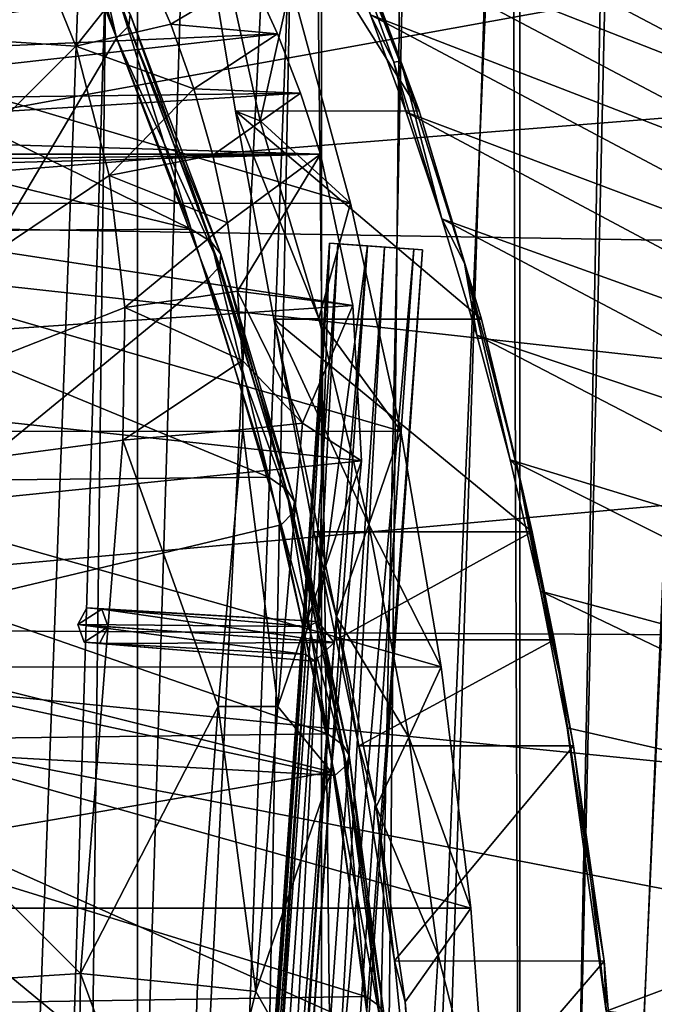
# Model space of a CAD drawing. Header units: metres. Extents: x 0 to 804, y -808 to 0.
# Tile 42 of 100: x 92 to 156, y -368 to -269. Entities that reach past the tile are written whole.
import ezdxf

# ---------------------------------------------------------------- set-up
doc = ezdxf.new("R2010")
doc.units = ezdxf.units.M

msp = doc.modelspace()

# ---------------------------------------------------------------- linework, layer by layer
at = {"layer": 'None'}
for points in [[(94.044266, -245.970322, 1606.41626), (89.453751, -219.961105, 1606.41626), (65.588158, -332.185455, 1606.41626)], [(116.535919, -237.777298, 249.267487), (132.434921, -277.966827, 259.632996), (107.279976, -237.78363, 249.268265)], [(116.446144, -278.960083, 249.423599), (119.537735, -265.174286, 221.006577), (107.279976, -237.78363, 249.268265)], [(107.279976, -237.78363, 249.268265), (113.96759, -277.975098, 259.62738), (116.446144, -278.960083, 249.423599)], [(107.279976, -237.78363, 249.268265), (132.434921, -277.966827, 259.632996), (113.96759, -277.975098, 259.62738)], [(132.434921, -277.966827, 259.632996), (116.535919, -237.777298, 249.267487), (123.144127, -253.041321, 268.485168)], [(198.764404, -258.21524, 628.134583), (210.172531, -273.817932, 628.134583), (153.472992, -239.742477, 508.401031)], [(153.472992, -239.742477, 508.401031), (210.172531, -273.817932, 628.134583), (162.067856, -254.396027, 495.760223)], [(120.542389, -250.623337, 339.466614), (117.173508, -242.546112, 351.239136), (170.415558, -270.455505, 483.800598)], [(170.415558, -270.455505, 483.800598), (117.173508, -242.546112, 351.239136), (166.284958, -262.248535, 489.686859)], [(102.015549, -270.656982, 1606.41626), (94.044266, -245.970322, 1606.41626), (65.588158, -332.185455, 1606.41626)], [(102.015549, -270.656982, 1606.41626), (99.00061, -257.255249, 1586.489746), (94.044266, -245.970322, 1606.41626)], [(29.769123, -288.846954, 664.00946), (198.765137, -258.214661, 664.00946), (43.095512, -249.220764, 664.00946)], [(124.018074, -259.211548, 328.093628), (120.542389, -250.623337, 339.466614), (174.429794, -279.013031, 478.114075)], [(174.429794, -279.013031, 478.114075), (120.542389, -250.623337, 339.466614), (170.415558, -270.455505, 483.800598)], [(130.592484, -272.975189, 268.585327), (123.144127, -253.041321, 268.485168), (122.740387, -253.085846, 296.914764)], [(129.876282, -273.064545, 297.061707), (122.740387, -253.085846, 296.914764), (127.544357, -268.311737, 317.142151)], [(129.876282, -273.064545, 297.061707), (130.592484, -272.975189, 268.585327), (122.740387, -253.085846, 296.914764)], [(132.434921, -277.966827, 259.632996), (123.144127, -253.041321, 268.485168), (130.592484, -272.975189, 268.585327)], [(99.00061, -257.255249, 1586.489746), (103.250656, -269.412445, 1587.721436), (103.374641, -268.245789, 1569.022705)], [(103.250656, -269.412445, 1587.721436), (99.00061, -257.255249, 1586.489746), (102.015549, -270.656982, 1606.41626)], [(210.566864, -274.40625, 664.00946), (198.765137, -258.214661, 664.00946), (29.769123, -288.846954, 664.00946)], [(97.927361, -271.441162, 2021.094849), (92.900398, -259.074036, 2020.058228), (51.507221, -268.349792, 2028.815063)], [(97.927361, -271.441162, 2021.094849), (104.696785, -262.901459, 1995.504272), (92.900398, -259.074036, 2020.058228)], [(127.544357, -268.311737, 317.142151), (124.018074, -259.211548, 328.093628), (178.295883, -287.914734, 472.638367)], [(178.295883, -287.914734, 472.638367), (124.018074, -259.211548, 328.093628), (174.429794, -279.013031, 478.114075)], [(107.446495, -269.235474, 1996.82605), (104.696785, -262.901459, 1995.504272), (97.927361, -271.441162, 2021.094849)], [(115.523453, -264.416687, 1971.766846), (104.696785, -262.901459, 1995.504272), (107.446495, -269.235474, 1996.82605)], [(51.508282, -265.193634, 221.058258), (119.537735, -265.174286, 221.006577), (125.512344, -287.226807, 211.254379)], [(51.508282, -287.269989, 211.371628), (51.508282, -265.193634, 221.058258), (125.512344, -287.226807, 211.254379)], [(60.263031, -272.772766, 1940.229858), (115.523453, -264.416687, 1971.766846), (118.174316, -270.213776, 1973.545532)], [(60.263031, -272.772766, 1940.229858), (61.70953, -267.869812, 1940.839966), (115.523453, -264.416687, 1971.766846)], [(118.174316, -270.213776, 1973.545532), (115.523453, -264.416687, 1971.766846), (107.446495, -269.235474, 1996.82605)], [(125.512344, -287.226807, 211.254379), (119.537735, -265.174286, 221.006577), (116.446144, -278.960083, 249.423599)], [(100.169594, -265.854462, 1531.865479), (109.492439, -289.850616, 1540.443237), (64.461052, -267.784882, 1501.838501)], [(100.169594, -265.854462, 1531.865479), (102.347069, -267.059631, 1550.383057), (109.492439, -289.850616, 1540.443237)], [(102.347069, -267.059631, 1550.383057), (111.522224, -291.116241, 1556.823853), (109.492439, -289.850616, 1540.443237)], [(102.347069, -267.059631, 1550.383057), (103.374641, -268.245789, 1569.022705), (111.522224, -291.116241, 1556.823853)], [(109.492439, -289.850616, 1540.443237), (61.173676, -278.054108, 1499.782593), (64.461052, -267.784882, 1501.838501)], [(97.927361, -271.441162, 2021.094849), (51.507221, -268.349792, 2028.815063), (51.507225, -317.873322, 2035.084595)], [(103.374641, -268.245789, 1569.022705), (103.250656, -269.412445, 1587.721436), (112.483185, -292.35321, 1573.318604)], [(103.374641, -268.245789, 1569.022705), (112.483185, -292.35321, 1573.318604), (111.522224, -291.116241, 1556.823853)], [(131.103333, -278.071411, 306.790405), (127.544357, -268.311737, 317.142151), (182.001465, -297.227264, 467.462463)], [(182.001465, -297.227264, 467.462463), (127.544357, -268.311737, 317.142151), (178.295883, -287.914734, 472.638367)], [(131.103333, -278.071411, 306.790405), (129.876282, -273.064545, 297.061707), (127.544357, -268.311737, 317.142151)], [(109.776611, -275.75174, 1998.09021), (107.446495, -269.235474, 1996.82605), (97.927361, -271.441162, 2021.094849)], [(112.373787, -293.561066, 1589.868896), (103.250656, -269.412445, 1587.721436), (102.015549, -270.656982, 1606.41626)], [(103.250656, -269.412445, 1587.721436), (112.373787, -293.561066, 1589.868896), (112.483185, -292.35321, 1573.318604)], [(118.174316, -270.213776, 1973.545532), (107.446495, -269.235474, 1996.82605), (109.776611, -275.75174, 1998.09021)], [(57.589066, -276.979004, 1938.893311), (118.174316, -270.213776, 1973.545532), (120.500542, -276.184845, 1975.179077)], [(57.589066, -276.979004, 1938.893311), (60.263031, -272.772766, 1940.229858), (118.174316, -270.213776, 1973.545532)], [(65.588158, -332.185455, 1606.41626), (111.226799, -294.831787, 1606.41626), (102.015549, -270.656982, 1606.41626)], [(102.015549, -270.656982, 1606.41626), (111.226799, -294.831787, 1606.41626), (112.373787, -293.561066, 1589.868896)], [(120.500542, -276.184845, 1975.179077), (118.174316, -270.213776, 1973.545532), (109.776611, -275.75174, 1998.09021)], [(101.279259, -284.440308, 2022.353271), (97.927361, -271.441162, 2021.094849), (51.507225, -317.873322, 2035.084595)], [(97.927361, -271.441162, 2021.094849), (101.279259, -284.440308, 2022.353271), (109.776611, -275.75174, 1998.09021)], [(134.703445, -288.81369, 297.480408), (130.592484, -272.975189, 268.585327), (129.876282, -273.064545, 297.061707)], [(131.103333, -278.071411, 306.790405), (134.703445, -288.81369, 297.480408), (129.876282, -273.064545, 297.061707)], [(130.592484, -272.975189, 268.585327), (134.703445, -288.81369, 297.480408), (136.981186, -293.251251, 268.678436)], [(136.981186, -293.251251, 268.678436), (132.434921, -277.966827, 259.632996), (130.592484, -272.975189, 268.585327)], [(221.249893, -292.019714, 664.00946), (210.566864, -274.40625, 664.00946), (29.769123, -288.846954, 664.00946)], [(101.279259, -284.440308, 2022.353271), (111.685829, -282.420929, 1999.280762), (109.776611, -275.75174, 1998.09021)], [(109.776611, -275.75174, 1998.09021), (111.685829, -282.420929, 1999.280762), (120.500542, -276.184845, 1975.179077)], [(54.078239, -280.275604, 1937.036621), (120.500542, -276.184845, 1975.179077), (122.50267, -282.308044, 1976.650635)], [(54.078239, -280.275604, 1937.036621), (57.589066, -276.979004, 1938.893311), (120.500542, -276.184845, 1975.179077)], [(111.685829, -282.420929, 1999.280762), (122.50267, -282.308044, 1976.650635), (120.500542, -276.184845, 1975.179077)], [(61.173676, -278.054108, 1499.782593), (109.492439, -289.850616, 1540.443237), (57.55209, -290.14447, 1497.011597)], [(132.434921, -277.966827, 259.632996), (138.682724, -298.879181, 263.873016), (113.96759, -277.975098, 259.62738)], [(113.96759, -277.975098, 259.62738), (122.345512, -298.828369, 240.622025), (116.446144, -278.960083, 249.423599)], [(113.96759, -277.975098, 259.62738), (117.827812, -298.892029, 263.848999), (122.345512, -298.828369, 240.622025)], [(113.96759, -277.975098, 259.62738), (138.682724, -298.879181, 263.873016), (117.827812, -298.892029, 263.848999)], [(134.703445, -288.81369, 297.480408), (131.103333, -278.071411, 306.790405), (185.547653, -307.105072, 462.807495)], [(185.547653, -307.105072, 462.807495), (131.103333, -278.071411, 306.790405), (182.001465, -297.227264, 467.462463)], [(138.682724, -298.879181, 263.873016), (132.434921, -277.966827, 259.632996), (136.981186, -293.251251, 268.678436)], [(122.345512, -298.828369, 240.622025), (125.512344, -287.226807, 211.254379), (116.446144, -278.960083, 249.423599)], [(49.931198, -282.306183, 1934.750977), (54.078239, -280.275604, 1937.036621), (122.50267, -282.308044, 1976.650635)], [(40.749649, -284.530243, 1929.577759), (122.50267, -282.308044, 1976.650635), (125.763535, -297.528656, 1979.861694)], [(40.749649, -284.530243, 1929.577759), (45.77475, -283.381561, 1932.410034), (122.50267, -282.308044, 1976.650635)], [(45.77475, -283.381561, 1932.410034), (49.931198, -282.306183, 1934.750977), (122.50267, -282.308044, 1976.650635)], [(111.685829, -282.420929, 1999.280762), (101.279259, -284.440308, 2022.353271), (113.159424, -289.212555, 2000.405151)], [(111.685829, -282.420929, 1999.280762), (113.159424, -289.212555, 2000.405151), (122.50267, -282.308044, 1976.650635)], [(122.50267, -282.308044, 1976.650635), (113.159424, -289.212555, 2000.405151), (114.156731, -296.093994, 2001.517822)], [(125.763535, -297.528656, 1979.861694), (122.50267, -282.308044, 1976.650635), (114.156731, -296.093994, 2001.517822)], [(37.899155, -303.468689, 1929.92688), (40.749649, -284.530243, 1929.577759), (125.763535, -297.528656, 1979.861694)], [(51.507225, -317.873322, 2035.084595), (102.85495, -297.715393, 2023.783569), (101.279259, -284.440308, 2022.353271)], [(101.279259, -284.440308, 2022.353271), (102.85495, -297.715393, 2023.783569), (113.159424, -289.212555, 2000.405151)], [(51.506908, -310.210724, 203.288986), (51.508282, -287.269989, 211.371628), (130.585052, -310.162048, 203.132584)], [(51.508282, -287.269989, 211.371628), (125.512344, -287.226807, 211.254379), (130.585052, -310.162048, 203.132584)], [(130.585052, -310.162048, 203.132584), (125.512344, -287.226807, 211.254379), (122.345512, -298.828369, 240.622025)], [(29.769123, -288.846954, 664.00946), (21.542414, -329.835541, 664.00946), (230.5896, -310.950287, 664.00946)], [(221.249893, -292.019714, 664.00946), (29.769123, -288.846954, 664.00946), (230.5896, -310.950287, 664.00946)], [(138.237793, -300.500763, 289.359711), (134.703445, -288.81369, 297.480408), (188.878159, -317.521881, 458.747131)], [(188.878159, -317.521881, 458.747131), (134.703445, -288.81369, 297.480408), (185.547653, -307.105072, 462.807495)], [(134.703445, -288.81369, 297.480408), (138.237793, -300.500763, 289.359711), (136.981186, -293.251251, 268.678436)], [(109.492439, -289.850616, 1540.443237), (117.304489, -314.785522, 1547.515747), (57.55209, -290.14447, 1497.011597)], [(113.159424, -289.212555, 2000.405151), (102.85495, -297.715393, 2023.783569), (114.156731, -296.093994, 2001.517822)], [(109.492439, -289.850616, 1540.443237), (111.522224, -291.116241, 1556.823853), (117.304489, -314.785522, 1547.515747)], [(57.55209, -290.14447, 1497.011597), (117.304489, -314.785522, 1547.515747), (50.73238, -315.430298, 1491.600952)], [(111.522224, -291.116241, 1556.823853), (119.096474, -316.019196, 1562.136475), (117.304489, -314.785522, 1547.515747)], [(111.522224, -291.116241, 1556.823853), (112.483185, -292.35321, 1573.318604), (119.096474, -316.019196, 1562.136475)], [(112.483185, -292.35321, 1573.318604), (112.373787, -293.561066, 1589.868896), (119.900612, -317.2146, 1576.862793)], [(112.483185, -292.35321, 1573.318604), (119.900612, -317.2146, 1576.862793), (119.096474, -316.019196, 1562.136475)], [(111.226799, -294.831787, 1606.41626), (119.715523, -318.37146, 1591.640625), (112.373787, -293.561066, 1589.868896)], [(112.373787, -293.561066, 1589.868896), (119.715523, -318.37146, 1591.640625), (119.900612, -317.2146, 1576.862793)], [(136.981186, -293.251251, 268.678436), (138.237793, -300.500763, 289.359711), (141.585831, -313.019165, 282.496033)], [(136.981186, -293.251251, 268.678436), (141.585831, -313.019165, 282.496033), (142.299576, -313.813293, 268.761963)], [(142.299576, -313.813293, 268.761963), (138.682724, -298.879181, 263.873016), (136.981186, -293.251251, 268.678436)], [(118.564713, -319.576477, 1606.41626), (111.226799, -294.831787, 1606.41626), (65.588158, -332.185455, 1606.41626)], [(111.226799, -294.831787, 1606.41626), (118.564713, -319.576477, 1606.41626), (119.715523, -318.37146, 1591.640625)], [(102.85495, -297.715393, 2023.783569), (114.67498, -303.033142, 2002.615112), (114.156731, -296.093994, 2001.517822)], [(114.156731, -296.093994, 2001.517822), (114.67498, -303.033142, 2002.615112), (120.692284, -309.332245, 1992.834473)], [(125.763535, -297.528656, 1979.861694), (114.156731, -296.093994, 2001.517822), (120.692284, -309.332245, 1992.834473)], [(37.899155, -303.468689, 1929.92688), (125.763535, -297.528656, 1979.861694), (126.621521, -313.122559, 1982.754639)], [(102.648674, -311.06076, 2025.353882), (102.85495, -297.715393, 2023.783569), (51.507225, -317.873322, 2035.084595)], [(102.85495, -297.715393, 2023.783569), (102.648674, -311.06076, 2025.353882), (114.67498, -303.033142, 2002.615112)], [(126.621521, -313.122559, 1982.754639), (125.763535, -297.528656, 1979.861694), (120.692284, -309.332245, 1992.834473)], [(117.827812, -298.892029, 263.848999), (127.360397, -319.517731, 233.283981), (122.345512, -298.828369, 240.622025)], [(127.360397, -319.517731, 233.283981), (130.585052, -310.162048, 203.132584), (122.345512, -298.828369, 240.622025)], [(138.682724, -298.879181, 263.873016), (143.797943, -320.266388, 267.046417), (117.827812, -298.892029, 263.848999)], [(127.360397, -319.517731, 233.283981), (117.827812, -298.892029, 263.848999), (124.11129, -328.793488, 263.457336)], [(117.827812, -298.892029, 263.848999), (121.842819, -320.251678, 266.96283), (124.11129, -328.793488, 263.457336)], [(117.827812, -298.892029, 263.848999), (143.797943, -320.266388, 267.046417), (121.842819, -320.251678, 266.96283)], [(143.797943, -320.266388, 267.046417), (138.682724, -298.879181, 263.873016), (142.299576, -313.813293, 268.761963)], [(141.585831, -313.019165, 282.496033), (138.237793, -300.500763, 289.359711), (191.930161, -328.413574, 455.315308)], [(191.930161, -328.413574, 455.315308), (138.237793, -300.500763, 289.359711), (188.878159, -317.521881, 458.747131)], [(35.377693, -322.364014, 1931.973755), (37.899155, -303.468689, 1929.92688), (126.621521, -313.122559, 1982.754639)], [(102.648674, -311.06076, 2025.353882), (114.705925, -309.995514, 2003.690918), (114.67498, -303.033142, 2002.615112)], [(114.67498, -303.033142, 2002.615112), (114.705925, -309.995514, 2003.690918), (120.692284, -309.332245, 1992.834473)], [(120.692284, -309.332245, 1992.834473), (114.705925, -309.995514, 2003.690918), (118.23555, -337.813263, 1996.985474)], [(126.621521, -313.122559, 1982.754639), (120.692284, -309.332245, 1992.834473), (118.23555, -337.813263, 1996.985474)], [(51.505402, -333.866058, 196.842499), (51.506908, -310.210724, 203.288986), (134.651291, -333.839661, 196.71907)], [(51.506908, -310.210724, 203.288986), (130.585052, -310.162048, 203.132584), (134.651291, -333.839661, 196.71907)], [(114.705925, -309.995514, 2003.690918), (102.648674, -311.06076, 2025.353882), (112.209549, -337.826996, 2007.439697)], [(114.705925, -309.995514, 2003.690918), (112.209549, -337.826996, 2007.439697), (118.23555, -337.813263, 1996.985474)], [(134.651291, -333.839661, 196.71907), (130.585052, -310.162048, 203.132584), (127.360397, -319.517731, 233.283981)], [(230.5896, -310.950287, 664.00946), (21.542414, -329.835541, 664.00946), (238.372696, -331.048981, 664.00946)], [(98.380005, -364.647919, 2030.431641), (102.648674, -311.06076, 2025.353882), (51.507225, -317.873322, 2035.084595)], [(102.648674, -311.06076, 2025.353882), (98.380005, -364.647919, 2030.431641), (112.209549, -337.826996, 2007.439697)], [(35.377693, -322.364014, 1931.973755), (126.621521, -313.122559, 1982.754639), (123.580978, -344.390259, 1987.365723)], [(123.580978, -344.390259, 1987.365723), (126.621521, -313.122559, 1982.754639), (118.23555, -337.813263, 1996.985474)], [(144.636551, -326.22403, 276.894592), (141.585831, -313.019165, 282.496033), (194.645935, -339.700195, 452.514587)], [(194.645935, -339.700195, 452.514587), (141.585831, -313.019165, 282.496033), (191.930161, -328.413574, 455.315308)], [(141.585831, -313.019165, 282.496033), (144.636551, -326.22403, 276.894592), (142.299576, -313.813293, 268.761963)], [(142.299576, -313.813293, 268.761963), (144.636551, -326.22403, 276.894592), (146.54155, -334.602112, 268.833374)], [(146.54155, -334.602112, 268.833374), (143.797943, -320.266388, 267.046417), (142.299576, -313.813293, 268.761963)], [(50.73238, -315.430298, 1491.600952), (123.201004, -340.560608, 1553.07605), (44.751545, -341.58139, 1487.285645)], [(117.304489, -314.785522, 1547.515747), (123.201004, -340.560608, 1553.07605), (50.73238, -315.430298, 1491.600952)], [(117.304489, -314.785522, 1547.515747), (119.096474, -316.019196, 1562.136475), (123.201004, -340.560608, 1553.07605)], [(119.096474, -316.019196, 1562.136475), (124.748688, -341.663696, 1566.31543), (123.201004, -340.560608, 1553.07605)], [(119.096474, -316.019196, 1562.136475), (119.900612, -317.2146, 1576.862793), (124.748688, -341.663696, 1566.31543)], [(119.900612, -317.2146, 1576.862793), (119.715523, -318.37146, 1591.640625), (125.389389, -342.719147, 1579.651611)], [(119.900612, -317.2146, 1576.862793), (125.389389, -342.719147, 1579.651611), (124.748688, -341.663696, 1566.31543)], [(98.380005, -364.647919, 2030.431641), (51.507225, -317.873322, 2035.084595), (51.507233, -367.649658, 2038.852661)], [(118.564713, -319.576477, 1606.41626), (125.121826, -343.726654, 1593.035034), (119.715523, -318.37146, 1591.640625)], [(119.715523, -318.37146, 1591.640625), (125.121826, -343.726654, 1593.035034), (125.389389, -342.719147, 1579.651611)], [(123.961349, -344.767059, 1606.41626), (118.564713, -319.576477, 1606.41626), (65.588158, -332.185455, 1606.41626)], [(118.564713, -319.576477, 1606.41626), (123.961349, -344.767059, 1606.41626), (125.121826, -343.726654, 1593.035034)], [(127.360397, -319.517731, 233.283981), (124.11129, -328.793488, 263.457336), (131.38443, -340.899872, 227.483795)], [(131.38443, -340.899872, 227.483795), (134.651291, -333.839661, 196.71907), (127.360397, -319.517731, 233.283981)], [(124.11129, -328.793488, 263.457336), (121.842819, -320.251678, 266.96283), (124.094498, -331.127197, 266.190033)], [(143.797943, -320.266388, 267.046417), (124.094498, -331.127197, 266.190033), (121.842819, -320.251678, 266.96283)], [(143.797943, -320.266388, 267.046417), (146.007233, -331.108063, 266.190826), (124.094498, -331.127197, 266.190033)], [(146.007233, -331.108063, 266.190826), (143.797943, -320.266388, 267.046417), (146.54155, -334.602112, 268.833374)], [(31.526579, -360.235809, 1936.700195), (35.377693, -322.364014, 1931.973755), (123.580978, -344.390259, 1987.365723)], [(196.977402, -351.293945, 450.308868), (147.297623, -339.954895, 272.483185), (144.636551, -326.22403, 276.894592)], [(196.977402, -351.293945, 450.308868), (144.636551, -326.22403, 276.894592), (194.645935, -339.700195, 452.514587)], [(144.636551, -326.22403, 276.894592), (147.297623, -339.954895, 272.483185), (146.54155, -334.602112, 268.833374)], [(124.094498, -331.127197, 266.190033), (126.364471, -341.765869, 263.686096), (124.11129, -328.793488, 263.457336)], [(126.364471, -341.765869, 263.686096), (128.102768, -347.89505, 258.261261), (124.11129, -328.793488, 263.457336)], [(124.11129, -328.793488, 263.457336), (128.102768, -347.89505, 258.261261), (131.38443, -340.899872, 227.483795)], [(21.542414, -329.835541, 664.00946), (18.532497, -371.53363, 664.009521), (248.535889, -373.943481, 664.00946)], [(21.542414, -329.835541, 664.00946), (244.407791, -352.123718, 664.00946), (238.372696, -331.048981, 664.00946)], [(244.407791, -352.123718, 664.00946), (21.542414, -329.835541, 664.00946), (248.535889, -373.943481, 664.00946)], [(146.007233, -331.108063, 266.190826), (126.364471, -341.765869, 263.686096), (124.094498, -331.127197, 266.190033)], [(146.007233, -331.108063, 266.190826), (147.95224, -341.765747, 263.694946), (126.364471, -341.765869, 263.686096)], [(147.95224, -341.765747, 263.694946), (146.007233, -331.108063, 266.190826), (146.54155, -334.602112, 268.833374)], [(123.961349, -344.767059, 1606.41626), (65.588158, -332.185455, 1606.41626), (62.734837, -341.381683, 1606.41626)], [(51.505123, -358.106781, 192.135345), (51.505402, -333.866058, 196.842499), (137.623352, -358.098541, 192.082504)], [(51.505402, -333.866058, 196.842499), (134.651291, -333.839661, 196.71907), (137.623352, -358.098541, 192.082504)], [(137.623352, -358.098541, 192.082504), (134.651291, -333.839661, 196.71907), (131.38443, -340.899872, 227.483795)], [(146.54155, -334.602112, 268.833374), (147.297623, -339.954895, 272.483185), (149.704071, -355.550415, 268.890137)], [(147.95224, -341.765747, 263.694946), (146.54155, -334.602112, 268.833374), (149.704071, -355.550415, 268.890137)], [(112.209549, -337.826996, 2007.439697), (98.380005, -364.647919, 2030.431641), (110.150475, -365.828766, 2010.088013)], [(112.209549, -337.826996, 2007.439697), (110.150475, -365.828766, 2010.088013), (116.010643, -366.478577, 1999.915161)], [(118.23555, -337.813263, 1996.985474), (112.209549, -337.826996, 2007.439697), (116.010643, -366.478577, 1999.915161)], [(123.580978, -344.390259, 1987.365723), (118.23555, -337.813263, 1996.985474), (116.010643, -366.478577, 1999.915161)], [(151.214355, -368.44812, 266.828857), (147.297623, -339.954895, 272.483185), (196.977402, -351.293945, 450.308868)], [(147.297623, -339.954895, 272.483185), (151.214355, -368.44812, 266.828857), (149.704071, -355.550415, 268.890137)], [(123.201004, -340.560608, 1553.07605), (127.063629, -366.969482, 1556.992432), (44.751545, -341.58139, 1487.285645)], [(56.309132, -349.469543, 1606.41626), (128.348663, -421.585938, 1606.41626), (62.734837, -341.381683, 1606.41626)], [(128.348663, -421.585938, 1606.41626), (128.85614, -395.908691, 1606.41626), (62.734837, -341.381683, 1606.41626)], [(62.734837, -341.381683, 1606.41626), (128.85614, -395.908691, 1606.41626), (127.394592, -370.25827, 1606.41626)], [(127.394592, -370.25827, 1606.41626), (123.961349, -344.767059, 1606.41626), (62.734837, -341.381683, 1606.41626)], [(123.201004, -340.560608, 1553.07605), (124.748688, -341.663696, 1566.31543), (127.063629, -366.969482, 1556.992432)], [(128.102768, -347.89505, 258.261261), (134.328064, -362.825989, 223.287338), (131.38443, -340.899872, 227.483795)], [(134.328064, -362.825989, 223.287338), (137.623352, -358.098541, 192.082504), (131.38443, -340.899872, 227.483795)], [(44.751545, -341.58139, 1487.285645), (127.063629, -366.969482, 1556.992432), (39.874596, -368.346375, 1483.866333)], [(124.748688, -341.663696, 1566.31543), (128.384598, -367.858704, 1569.262207), (127.063629, -366.969482, 1556.992432)], [(124.748688, -341.663696, 1566.31543), (125.389389, -342.719147, 1579.651611), (128.384598, -367.858704, 1569.262207)], [(147.95224, -341.765747, 263.694946), (129.942047, -363.377838, 259.678375), (126.364471, -341.765869, 263.686096)], [(126.364471, -341.765869, 263.686096), (129.942047, -363.377838, 259.678375), (128.102768, -347.89505, 258.261261)], [(147.95224, -341.765747, 263.694946), (151.008133, -363.410736, 259.653168), (129.942047, -363.377838, 259.678375)], [(151.008133, -363.410736, 259.653168), (147.95224, -341.765747, 263.694946), (149.704071, -355.550415, 268.890137)], [(125.389389, -342.719147, 1579.651611), (125.121826, -343.726654, 1593.035034), (128.879272, -368.690948, 1581.619629)], [(125.389389, -342.719147, 1579.651611), (128.879272, -368.690948, 1581.619629), (128.384598, -367.858704, 1569.262207)], [(123.961349, -344.767059, 1606.41626), (128.546509, -369.466095, 1594.019287), (125.121826, -343.726654, 1593.035034)], [(125.121826, -343.726654, 1593.035034), (128.546509, -369.466095, 1594.019287), (128.879272, -368.690948, 1581.619629)], [(31.526579, -360.235809, 1936.700195), (123.580978, -344.390259, 1987.365723), (121.380966, -375.919586, 1990.435425)], [(121.380966, -375.919586, 1990.435425), (123.580978, -344.390259, 1987.365723), (116.010643, -366.478577, 1999.915161)], [(123.961349, -344.767059, 1606.41626), (127.394592, -370.25827, 1606.41626), (128.546509, -369.466095, 1594.019287)], [(129.942047, -363.377838, 259.678375), (131.025864, -367.507385, 254.497528), (128.102768, -347.89505, 258.261261)], [(128.102768, -347.89505, 258.261261), (131.025864, -367.507385, 254.497528), (134.328064, -362.825989, 223.287338)], [(56.309132, -349.469543, 1606.41626), (31.726732, -387.663361, 1606.41626), (128.348663, -421.585938, 1606.41626)], [(249.511536, -381.749542, 628.134583), (151.214355, -368.44812, 266.828857), (196.977402, -351.293945, 450.308868)], [(149.704071, -355.550415, 268.890137), (151.214355, -368.44812, 266.828857), (151.008133, -363.410736, 259.653168)], [(51.505123, -358.106781, 192.135345), (137.623352, -358.098541, 192.082504), (139.434647, -382.757233, 189.277145)], [(51.505981, -382.757782, 189.286346), (51.505123, -358.106781, 192.135345), (139.434647, -382.757233, 189.277145)], [(139.434647, -382.757233, 189.277145), (137.623352, -358.098541, 192.082504), (134.328064, -362.825989, 223.287338)], [(29.250866, -398.433167, 1938.875854), (31.526579, -360.235809, 1936.700195), (121.380966, -375.919586, 1990.435425)], [(131.025864, -367.507385, 254.497528), (132.809769, -387.473175, 252.217087), (134.328064, -362.825989, 223.287338)], [(132.809769, -387.473175, 252.217087), (139.434647, -382.757233, 189.277145), (134.328064, -362.825989, 223.287338)], [(129.942047, -363.377838, 259.678375), (132.152054, -385.435608, 257.196381), (131.025864, -367.507385, 254.497528)], [(151.008133, -363.410736, 259.653168), (132.152054, -385.435608, 257.196381), (129.942047, -363.377838, 259.678375)], [(151.008133, -363.410736, 259.653168), (152.883301, -385.424957, 257.200012), (132.152054, -385.435608, 257.196381)], [(151.214355, -368.44812, 266.828857), (152.883301, -385.424957, 257.200012), (151.008133, -363.410736, 259.653168)], [(97.670113, -418.167419, 2031.968872), (98.380005, -364.647919, 2030.431641), (51.507233, -367.649658, 2038.852661)], [(109.163513, -393.972839, 2011.623779), (98.380005, -364.647919, 2030.431641), (97.670113, -418.167419, 2031.968872)], [(110.150475, -365.828766, 2010.088013), (98.380005, -364.647919, 2030.431641), (109.163513, -393.972839, 2011.623779)], [(116.010643, -366.478577, 1999.915161), (110.150475, -365.828766, 2010.088013), (109.163513, -393.972839, 2011.623779)], [(127.063629, -366.969482, 1556.992432), (128.809265, -393.768005, 1559.180054), (39.874596, -368.346375, 1483.866333)], [(121.380966, -375.919586, 1990.435425), (116.010643, -366.478577, 1999.915161), (109.163513, -393.972839, 2011.623779)], [(127.063629, -366.969482, 1556.992432), (128.384598, -367.858704, 1569.262207), (128.809265, -393.768005, 1559.180054)], [(97.670113, -418.167419, 2031.968872), (51.507233, -367.649658, 2038.852661), (51.507236, -417.552612, 2040.109741)], [(132.152054, -385.435608, 257.196381), (132.809769, -387.473175, 252.217087), (131.025864, -367.507385, 254.497528)]]:
    msp.add_3dface(points, dxfattribs=at)
at = {"layer": 'None012311'}
for points in [[(78.546486, -118.575203, 117.953323), (402.01651, -605.043579, 109.461983), (725.485901, -118.575211, 117.953323)], [(84.22982, -682.522278, 108.109589), (355.943726, -624.124634, 109.128922), (78.546486, -118.575203, 117.953323)], [(355.943726, -624.124634, 109.128922), (367.6427, -614.846802, 109.290871), (78.546486, -118.575203, 117.953323)], [(78.546486, -118.575203, 117.953323), (367.6427, -614.846802, 109.290871), (378.033203, -609.617432, 109.382149)], [(378.033203, -609.617432, 109.382149), (390.160004, -606.131226, 109.443001), (78.546486, -118.575203, 117.953323)], [(390.160004, -606.131226, 109.443001), (402.01651, -605.043579, 109.461983), (78.546486, -118.575203, 117.953323)], [(377.245544, -607.575745, 106.417328), (366.514679, -612.976318, 106.323059), (76.834984, -120.582596, 114.917824)], [(366.514679, -612.976318, 106.323059), (354.430603, -622.559387, 106.155792), (76.834984, -120.582596, 114.917824)], [(76.834984, -120.582596, 114.917824), (354.430603, -622.559387, 106.155792), (82.481255, -680.857727, 105.138191)], [(76.834984, -120.582596, 114.917824), (727.197449, -120.582596, 114.917824), (402.01651, -602.851624, 106.499786)], [(402.01651, -602.851624, 106.499786), (389.77063, -603.975037, 106.480179), (76.834984, -120.582596, 114.917824)], [(389.77063, -603.975037, 106.480179), (377.245544, -607.575745, 106.417328), (76.834984, -120.582596, 114.917824)]]:
    msp.add_3dface(points, dxfattribs=at)
at = {"layer": 'None012312'}
for points in [[(102.280708, -155.085602, 2143.837158), (85.651848, -133.437515, 2129.406738), (82.025421, -698.932068, 2125.520996)], [(104.10688, -156.916733, 2141.571289), (88.046135, -691.900879, 2127.664307), (87.85331, -135.757248, 2127.466553)], [(102.280708, -155.085602, 2143.837158), (82.025421, -698.932068, 2125.520996), (95.76886, -682.554504, 2138.76123)], [(111.536957, -164.363174, 2150.021729), (102.280708, -155.085602, 2143.837158), (95.76886, -682.554504, 2138.76123)], [(104.085083, -673.795959, 2141.555664), (88.046135, -691.900879, 2127.664307), (104.10688, -156.916733, 2141.571289)], [(122.621124, -173.857254, 2152.86377), (104.085083, -673.795959, 2141.555664), (104.10688, -156.916733, 2141.571289)], [(111.536957, -164.363174, 2150.021729), (95.76886, -682.554504, 2138.76123), (121.220215, -172.415527, 2155.389404)], [(95.76886, -682.554504, 2138.76123), (111.601715, -666.464539, 2150.061035), (121.220215, -172.415527, 2155.389404)], [(121.220215, -172.415527, 2155.389404), (111.601715, -666.464539, 2150.061035), (126.5467, -653.800476, 2157.919189)], [(126.5467, -653.800476, 2157.919189), (131.319733, -179.260727, 2159.952393), (121.220215, -172.415527, 2155.389404)], [(122.620811, -656.609924, 2152.86377), (104.085083, -673.795959, 2141.555664), (122.621124, -173.857254, 2152.86377)], [(132.491928, -180.547226, 2157.323242), (122.620811, -656.609924, 2152.86377), (122.621124, -173.857254, 2152.86377)], [(141.615219, -184.790222, 2163.638184), (131.319733, -179.260727, 2159.952393), (126.5467, -653.800476, 2157.919189)], [(122.620811, -656.609924, 2152.86377), (132.491928, -180.547226, 2157.323242), (142.55423, -185.951401, 2160.925781)], [(143.372208, -642.614685, 2164.176758), (141.615219, -184.790222, 2163.638184), (126.5467, -653.800476, 2157.919189)], [(152.120087, -189.059952, 2166.484375), (141.615219, -184.790222, 2163.638184), (143.372208, -642.614685, 2164.176758)], [(142.532806, -642.578247, 2160.918945), (122.620811, -656.609924, 2152.86377), (142.55423, -185.951401, 2160.925781)], [(142.532806, -642.578247, 2160.918945), (142.55423, -185.951401, 2160.925781), (152.82312, -190.125153, 2163.708008)], [(162.59082, -192.029877, 2168.464111), (152.120087, -189.059952, 2166.484375), (143.372208, -642.614685, 2164.176758)], [(163.058655, -193.028183, 2165.643066), (142.532806, -642.578247, 2160.918945), (152.82312, -190.125153, 2163.708008)], [(162.59082, -192.029877, 2168.464111), (143.372208, -642.614685, 2164.176758), (162.383331, -634.318787, 2168.432861)], [(162.996735, -633.470398, 2165.633789), (142.532806, -642.578247, 2160.918945), (163.058655, -193.028183, 2165.643066)]]:
    msp.add_3dface(points, dxfattribs=at)
at = {"layer": 'None012318'}
for points in [[(105.473549, -547.63501, 1630.29541), (123.399063, -291.260956, 1630.29541), (108.483727, -507.747864, 1629.78064)], [(123.399063, -291.260956, 1630.29541), (105.473549, -547.63501, 1630.29541), (106.339676, -547.695618, 1635.219482)], [(124.26519, -291.321503, 1635.219482), (123.399063, -291.260956, 1630.29541), (106.339676, -547.695618, 1635.219482)], [(124.26519, -291.321503, 1635.219482), (106.339676, -547.695618, 1635.219482), (111.026695, -548.023315, 1636.929565)], [(123.399063, -291.260956, 1630.29541), (120.829308, -331.178925, 1629.78064), (108.483727, -507.747864, 1629.78064)], [(109.294441, -547.902222, 1627.081421), (127.219955, -291.528107, 1627.081421), (131.906982, -291.855804, 1628.791626)], [(109.294441, -547.902222, 1627.081421), (123.886032, -331.392639, 1627.209473), (127.219955, -291.528107, 1627.081421)], [(113.981468, -548.229919, 1628.791626), (109.294441, -547.902222, 1627.081421), (131.906982, -291.855804, 1628.791626)], [(128.952209, -291.649231, 1636.929565), (124.26519, -291.321503, 1635.219482), (111.026695, -548.023315, 1636.929565)], [(128.952209, -291.649231, 1636.929565), (111.026695, -548.023315, 1636.929565), (114.847595, -548.290466, 1633.715576)], [(113.981468, -548.229919, 1628.791626), (131.906982, -291.855804, 1628.791626), (132.773102, -291.916382, 1633.715576)], [(114.847595, -548.290466, 1633.715576), (113.981468, -548.229919, 1628.791626), (132.773102, -291.916382, 1633.715576)], [(132.773102, -291.916382, 1633.715576), (128.952209, -291.649231, 1636.929565), (114.847595, -548.290466, 1633.715576)], [(123.399063, -291.260956, 1630.29541), (121.238594, -329.790283, 1629.241089), (120.829308, -331.178925, 1629.78064)], [(122.229515, -329.271942, 1628.175293), (121.238594, -329.790283, 1629.241089), (123.399063, -291.260956, 1630.29541)], [(127.219955, -291.528107, 1627.081421), (122.229515, -329.271942, 1628.175293), (123.399063, -291.260956, 1630.29541)], [(123.886032, -331.392639, 1627.209473), (122.229515, -329.271942, 1628.175293), (127.219955, -291.528107, 1627.081421)], [(131.906982, -291.855804, 1628.791626), (123.399063, -291.260956, 1630.29541), (132.773102, -291.916382, 1633.715576)], [(123.399063, -291.260956, 1630.29541), (124.26519, -291.321503, 1635.219482), (132.773102, -291.916382, 1633.715576)], [(131.906982, -291.855804, 1628.791626), (127.219955, -291.528107, 1627.081421), (123.399063, -291.260956, 1630.29541)], [(132.773102, -291.916382, 1633.715576), (124.26519, -291.321503, 1635.219482), (128.952209, -291.649231, 1636.929565)], [(99.00386, -327.916626, 1602.00647), (98.118874, -329.591034, 1602.649292), (121.238594, -329.790283, 1629.241089)], [(98.118874, -329.591034, 1602.649292), (99.00386, -327.916626, 1602.00647), (100.532219, -328.023499, 1600.720947)], [(101.175591, -329.804749, 1600.078125), (98.118874, -329.591034, 1602.649292), (100.532219, -328.023499, 1600.720947)], [(100.532219, -328.023499, 1600.720947), (99.00386, -327.916626, 1602.00647), (122.229515, -329.271942, 1628.175293)], [(99.00386, -327.916626, 1602.00647), (121.238594, -329.790283, 1629.241089), (122.229515, -329.271942, 1628.175293)], [(101.175591, -329.804749, 1600.078125), (100.532219, -328.023499, 1600.720947), (123.886032, -331.392639, 1627.209473)], [(100.532219, -328.023499, 1600.720947), (122.229515, -329.271942, 1628.175293), (123.886032, -331.392639, 1627.209473)], [(98.762245, -331.372284, 1602.00647), (121.041489, -332.610931, 1629.241089), (98.118874, -329.591034, 1602.649292)], [(121.041489, -332.610931, 1629.241089), (120.829308, -331.178925, 1629.78064), (98.118874, -329.591034, 1602.649292)], [(98.118874, -329.591034, 1602.649292), (120.829308, -331.178925, 1629.78064), (121.238594, -329.790283, 1629.241089)], [(98.762245, -331.372284, 1602.00647), (98.118874, -329.591034, 1602.649292), (101.175591, -329.804749, 1600.078125)], [(100.290604, -331.479156, 1600.720947), (98.762245, -331.372284, 1602.00647), (101.175591, -329.804749, 1600.078125)], [(101.175591, -329.804749, 1600.078125), (123.886032, -331.392639, 1627.209473), (100.290604, -331.479156, 1600.720947)], [(100.290604, -331.479156, 1600.720947), (121.950539, -333.262146, 1628.175293), (98.762245, -331.372284, 1602.00647)], [(121.950539, -333.262146, 1628.175293), (121.041489, -332.610931, 1629.241089), (98.762245, -331.372284, 1602.00647)], [(123.886032, -331.392639, 1627.209473), (121.950539, -333.262146, 1628.175293), (100.290604, -331.479156, 1600.720947)], [(108.483727, -507.747864, 1629.78064), (120.829308, -331.178925, 1629.78064), (108.893112, -506.359314, 1629.241089)], [(120.829308, -331.178925, 1629.78064), (121.041489, -332.610931, 1629.241089), (108.893112, -506.359314, 1629.241089)], [(109.294441, -547.902222, 1627.081421), (111.540443, -507.961578, 1627.209473), (123.886032, -331.392639, 1627.209473)], [(111.540443, -507.961578, 1627.209473), (109.883949, -505.840912, 1628.175293), (123.886032, -331.392639, 1627.209473)], [(123.886032, -331.392639, 1627.209473), (109.883949, -505.840912, 1628.175293), (121.950539, -333.262146, 1628.175293)], [(108.893112, -506.359314, 1629.241089), (121.041489, -332.610931, 1629.241089), (109.883949, -505.840912, 1628.175293)], [(109.883949, -505.840912, 1628.175293), (121.041489, -332.610931, 1629.241089), (121.950539, -333.262146, 1628.175293)]]:
    msp.add_3dface(points, dxfattribs=at)

doc.saveas('drawing.dxf')
